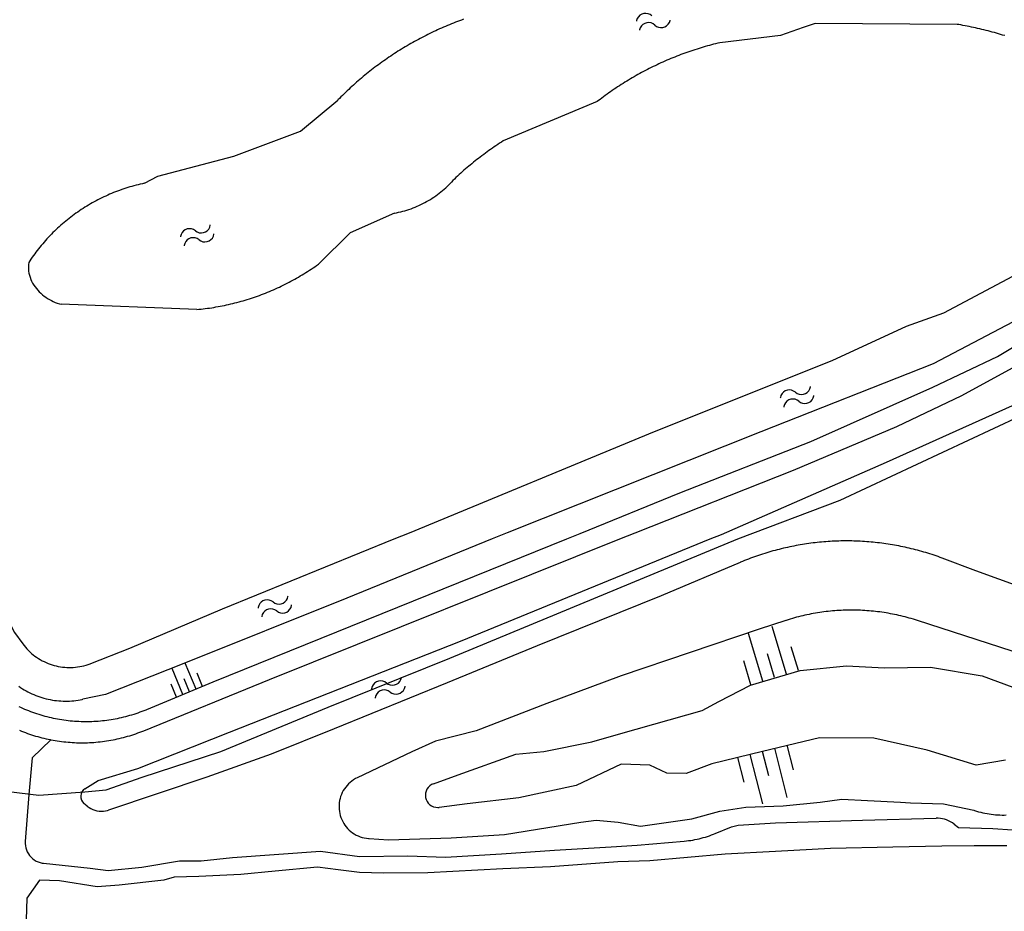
# Model space of a CAD drawing. Extents: x 123992 to 125854, y 449108 to 451911.
# Tile 62 of 175: x 124807 to 124898, y 450465 to 450548. Entities that reach past the tile are written whole.
import ezdxf

# ---------------------------------------------------------------- set-up
doc = ezdxf.new("R2010")
doc.units = 0
for name, color, linetype in [('DEFAULT_21', 8, 'CONTINUOUS'), ('DEFAULT_48', 141, 'CONTINUOUS'), ('DEFAULT_79', 9, 'CONTINUOUS'), ('DEFAULT_99', 9, 'CONTINUOUS'), ('S04_TALUD', 9, 'CONTINUOUS'), ('S05_WATER', 141, 'CONTINUOUS')]:
    doc.layers.add(name, color=color, linetype=linetype)

msp = doc.modelspace()

# ---------------------------------------------------------------- linework, layer by layer
at = {"layer": 'DEFAULT_21'}
for points in [[(124873.31, 450500), (124882.822, 450503.603), (124899.515, 450511.417), (124910.38, 450517.657), (124920.888, 450523.836), (124941.436, 450534.763), (124966.681, 450546.901), (124980.823, 450552.738), (124989.373, 450557.48), (125000, 450563.26)], [(124873.31, 450500), (124882.822, 450503.603), (124899.515, 450511.417), (124910.38, 450517.657), (124920.888, 450523.836), (124941.436, 450534.763), (124966.681, 450546.901), (124980.823, 450552.738), (124989.373, 450557.48), (125000, 450563.26)], [(124788.404, 450500), (124795.766, 450486.355), (124797.814, 450477.472), (124808.346, 450476.172), (124812.634, 450476.509), (124814.599, 450476.678), (124817.937, 450477.853), (124825.269, 450480.259), (124835.227, 450484.38), (124846.556, 450488.911), (124873.31, 450500)], [(124788.404, 450500), (124795.766, 450486.355), (124797.814, 450477.472), (124808.346, 450476.172), (124812.634, 450476.509), (124814.599, 450476.678), (124817.937, 450477.853), (124825.269, 450480.259), (124835.227, 450484.38), (124846.556, 450488.911), (124873.31, 450500)]]:
    msp.add_lwpolyline(points, dxfattribs=at)
at = {"layer": 'DEFAULT_48'}
for points in [[(124847.821, 450548.305), (124847.633, 450548.237), (124847.445, 450548.167), (124847.258, 450548.097), (124847.071, 450548.025), (124846.885, 450547.952), (124846.7, 450547.878), (124846.514, 450547.802), (124846.33, 450547.726), (124846.145, 450547.648), (124845.962, 450547.569), (124845.778, 450547.489), (124845.596, 450547.407), (124845.413, 450547.325), (124845.232, 450547.241), (124845.051, 450547.156), (124844.87, 450547.07), (124844.69, 450546.983), (124844.511, 450546.894), (124844.332, 450546.805), (124844.154, 450546.714), (124843.976, 450546.622), (124843.799, 450546.529), (124843.623, 450546.435), (124843.447, 450546.34), (124843.271, 450546.243), (124843.097, 450546.146), (124842.923, 450546.047), (124842.75, 450545.947), (124842.577, 450545.846), (124842.405, 450545.744), (124842.234, 450545.641), (124842.063, 450545.537), (124841.893, 450545.432), (124841.724, 450545.325), (124841.555, 450545.218), (124841.387, 450545.109), (124841.22, 450544.999), (124841.053, 450544.888), (124840.888, 450544.776), (124840.723, 450544.663), (124840.558, 450544.549), (124840.395, 450544.434), (124840.232, 450544.318), (124840.07, 450544.201), (124839.909, 450544.083), (124839.748, 450543.963), (124839.588, 450543.843), (124839.429, 450543.722), (124839.271, 450543.599), (124839.114, 450543.476), (124838.957, 450543.352), (124838.801, 450543.226), (124838.646, 450543.1), (124838.492, 450542.972), (124838.339, 450542.844), (124838.187, 450542.714), (124838.035, 450542.584), (124837.884, 450542.453), (124837.734, 450542.32), (124837.585, 450542.187), (124837.437, 450542.053), (124837.29, 450541.917), (124837.143, 450541.781), (124836.998, 450541.644), (124836.853, 450541.506), (124836.709, 450541.367), (124836.566, 450541.227), (124836.424, 450541.086), (124836.283, 450540.944), (124836.143, 450540.802), (124836.121, 450540.779)], [(124893.697, 450547.833), (124880.49, 450547.918), (124879.369, 450547.541), (124877.259, 450546.785), (124871.637, 450546.127)], [(124898.107, 450546.784), (124897.916, 450546.842), (124897.724, 450546.9), (124897.533, 450546.957), (124897.34, 450547.012), (124897.148, 450547.066), (124896.955, 450547.119), (124896.762, 450547.171), (124896.569, 450547.222), (124896.375, 450547.272), (124896.181, 450547.32), (124895.986, 450547.368), (124895.792, 450547.414), (124895.597, 450547.459), (124895.402, 450547.502), (124895.206, 450547.545), (124895.011, 450547.586), (124894.815, 450547.627), (124894.619, 450547.666), (124894.422, 450547.704), (124894.226, 450547.74), (124894.029, 450547.776), (124893.832, 450547.81), (124893.697, 450547.833)], [(124871.637, 450546.127), (124871.443, 450546.08), (124871.248, 450546.032), (124871.055, 450545.982), (124870.861, 450545.932), (124870.668, 450545.879), (124870.475, 450545.826), (124870.283, 450545.771), (124870.091, 450545.715), (124869.899, 450545.658), (124869.708, 450545.6), (124869.517, 450545.54), (124869.327, 450545.479), (124869.137, 450545.416), (124868.947, 450545.352), (124868.758, 450545.287), (124868.569, 450545.221), (124868.381, 450545.154), (124868.193, 450545.085), (124868.006, 450545.015), (124867.819, 450544.944), (124867.633, 450544.871), (124867.447, 450544.797), (124867.262, 450544.722), (124867.077, 450544.646), (124866.892, 450544.568), (124866.709, 450544.49), (124866.525, 450544.41), (124866.342, 450544.328), (124866.16, 450544.246), (124865.979, 450544.162), (124865.798, 450544.077), (124865.617, 450543.991), (124865.437, 450543.904), (124865.258, 450543.815), (124865.079, 450543.725), (124864.901, 450543.634), (124864.723, 450543.542), (124864.547, 450543.449), (124864.37, 450543.354), (124864.195, 450543.259), (124864.02, 450543.162), (124863.846, 450543.064), (124863.672, 450542.964), (124863.499, 450542.864), (124863.327, 450542.762), (124863.155, 450542.66), (124862.984, 450542.556), (124862.814, 450542.451), (124862.644, 450542.345), (124862.476, 450542.237), (124862.308, 450542.129), (124862.14, 450542.019), (124861.974, 450541.908), (124861.808, 450541.797), (124861.643, 450541.684), (124861.479, 450541.57), (124861.315, 450541.455), (124861.152, 450541.338), (124860.99, 450541.221), (124860.829, 450541.103), (124860.669, 450540.983), (124860.509, 450540.862), (124860.35, 450540.741), (124860.236, 450540.652)], [(124818.164, 450533.06), (124819.396, 450533.736), (124826.476, 450535.569), (124832.678, 450537.896), (124836.121, 450540.779)], [(124860.236, 450540.652), (124851.499, 450536.992)], [(124851.499, 450536.992), (124851.331, 450536.883), (124851.164, 450536.774), (124850.997, 450536.663), (124850.832, 450536.551), (124850.666, 450536.438), (124850.502, 450536.324), (124850.338, 450536.21), (124850.175, 450536.094), (124850.013, 450535.977), (124849.851, 450535.859), (124849.69, 450535.741), (124849.53, 450535.621), (124849.37, 450535.5), (124849.211, 450535.379), (124849.053, 450535.256), (124848.896, 450535.133), (124848.74, 450535.008), (124848.584, 450534.883), (124848.429, 450534.756), (124848.307, 450534.656)], [(124848.307, 450534.656), (124848.154, 450534.528), (124848.001, 450534.398), (124847.85, 450534.267), (124847.701, 450534.134), (124847.552, 450534), (124847.405, 450533.865), (124847.259, 450533.728), (124847.115, 450533.59), (124846.971, 450533.45), (124846.83, 450533.309), (124846.689, 450533.167), (124846.55, 450533.023), (124846.489, 450532.959)], [(124818.164, 450533.06), (124817.969, 450533.018), (124817.774, 450532.973), (124817.579, 450532.927), (124817.385, 450532.877), (124817.192, 450532.826), (124816.999, 450532.773), (124816.807, 450532.717), (124816.616, 450532.659), (124816.425, 450532.598), (124816.235, 450532.536), (124816.046, 450532.471), (124815.858, 450532.404), (124815.67, 450532.334), (124815.483, 450532.263), (124815.297, 450532.189), (124815.112, 450532.113), (124814.928, 450532.035), (124814.745, 450531.955), (124814.562, 450531.873), (124814.381, 450531.788), (124814.201, 450531.702), (124814.022, 450531.613), (124813.843, 450531.522), (124813.666, 450531.429), (124813.49, 450531.334), (124813.315, 450531.237), (124813.142, 450531.138), (124812.969, 450531.037), (124812.798, 450530.934), (124812.628, 450530.829), (124812.459, 450530.722), (124812.291, 450530.613), (124812.125, 450530.502), (124811.96, 450530.389), (124811.796, 450530.274), (124811.634, 450530.157), (124811.473, 450530.038), (124811.314, 450529.917), (124811.156, 450529.795), (124810.999, 450529.67), (124810.844, 450529.544), (124810.69, 450529.416), (124810.538, 450529.286), (124810.387, 450529.155), (124810.238, 450529.021), (124810.091, 450528.886), (124809.945, 450528.749), (124809.801, 450528.611), (124809.658, 450528.471), (124809.517, 450528.329), (124809.378, 450528.185), (124809.24, 450528.04), (124809.105, 450527.893), (124808.97, 450527.745), (124808.838, 450527.595), (124808.708, 450527.443), (124808.579, 450527.29), (124808.452, 450527.136), (124808.327, 450526.98), (124808.203, 450526.822), (124808.082, 450526.663), (124807.962, 450526.503), (124807.845, 450526.341), (124807.729, 450526.178), (124807.615, 450526.014), (124807.503, 450525.848), (124807.406, 450525.701)], [(124841.391, 450530.286), (124841.588, 450530.323), (124841.783, 450530.365), (124841.978, 450530.41), (124842.172, 450530.459), (124842.364, 450530.513), (124842.556, 450530.571), (124842.746, 450530.632), (124842.935, 450530.698), (124843.123, 450530.767), (124843.309, 450530.84), (124843.493, 450530.918), (124843.676, 450530.999), (124843.857, 450531.084), (124844.036, 450531.172), (124844.214, 450531.265), (124844.389, 450531.361), (124844.562, 450531.461), (124844.734, 450531.564), (124844.903, 450531.671), (124845.069, 450531.782), (124845.234, 450531.896), (124845.396, 450532.013), (124845.555, 450532.134), (124845.712, 450532.258), (124845.866, 450532.385), (124846.018, 450532.515), (124846.167, 450532.649), (124846.313, 450532.786), (124846.456, 450532.926), (124846.489, 450532.959)], [(124841.391, 450530.286), (124837.28, 450528.454), (124834.36, 450525.56)], [(124841.382, 450500), (124842.786, 450500.571), (124865.564, 450509.984), (124882.067, 450516.589), (124888.98, 450519.782), (124892.448, 450521.027), (124904.296, 450527.31)], [(124807.406, 450525.701), (124807.384, 450525.502), (124807.375, 450525.303), (124807.379, 450525.103), (124807.397, 450524.903), (124807.428, 450524.706), (124807.472, 450524.511), (124807.529, 450524.319), (124807.598, 450524.132), (124807.68, 450523.949), (124807.774, 450523.773), (124807.879, 450523.603), (124807.883, 450523.597)], [(124823.022, 450521.326), (124823.221, 450521.345), (124823.42, 450521.366), (124823.619, 450521.389), (124823.817, 450521.414), (124824.015, 450521.44), (124824.213, 450521.468), (124824.411, 450521.498), (124824.609, 450521.529), (124824.806, 450521.562), (124825.003, 450521.597), (124825.2, 450521.633), (124825.396, 450521.671), (124825.592, 450521.711), (124825.788, 450521.753), (124825.983, 450521.796), (124826.178, 450521.841), (124826.372, 450521.888), (124826.566, 450521.936), (124826.76, 450521.986), (124826.953, 450522.038), (124827.146, 450522.091), (124827.338, 450522.146), (124827.53, 450522.203), (124827.721, 450522.261), (124827.912, 450522.321), (124828.102, 450522.383), (124828.292, 450522.446), (124828.481, 450522.511), (124828.67, 450522.577), (124828.858, 450522.645), (124829.045, 450522.715), (124829.232, 450522.787), (124829.418, 450522.86), (124829.604, 450522.934), (124829.789, 450523.01), (124829.973, 450523.088), (124830.157, 450523.168), (124830.339, 450523.249), (124830.522, 450523.331), (124830.703, 450523.415), (124830.884, 450523.501), (124831.064, 450523.588), (124831.243, 450523.677), (124831.421, 450523.768), (124831.599, 450523.859), (124831.776, 450523.953), (124831.952, 450524.048), (124832.127, 450524.144), (124832.301, 450524.242), (124832.475, 450524.342), (124832.647, 450524.443), (124832.819, 450524.545), (124832.99, 450524.649), (124833.16, 450524.755), (124833.329, 450524.862), (124833.497, 450524.97), (124833.664, 450525.08), (124833.83, 450525.191), (124833.996, 450525.304), (124834.16, 450525.418), (124834.323, 450525.534), (124834.36, 450525.56)], [(124906.111, 450524.189), (124904.11, 450522.919), (124903.69, 450522.915), (124903.268, 450523.232), (124902.501, 450524.065), (124901.765, 450523.659), (124902.111, 450522.863), (124902.095, 450522.423), (124901.819, 450521.881), (124900.725, 450521.153), (124891.466, 450516.284), (124875.441, 450509.963), (124851.862, 450500.563), (124850.478, 450500)], [(124807.883, 450523.597), (124807.998, 450523.433), (124808.121, 450523.276), (124808.251, 450523.123), (124808.387, 450522.978), (124808.531, 450522.838), (124808.681, 450522.706), (124808.836, 450522.58), (124808.998, 450522.462), (124809.165, 450522.352), (124809.336, 450522.249), (124809.513, 450522.155), (124809.693, 450522.069), (124809.877, 450521.991), (124810.065, 450521.923), (124810.256, 450521.862), (124810.41, 450521.821)], [(124823.022, 450521.326), (124810.41, 450521.821)], [(124870.743, 450500), (124871.776, 450500.423), (124887.119, 450507.138), (124907.46, 450516.272), (124908.338, 450514.842)], [(124801.523, 450500), (124801.982, 450499.161), (124806.084, 450491.301), (124806.859, 450490.246)], [(124850.478, 450500), (124836.979, 450494.508), (124821.834, 450488.438), (124814.532, 450485.553), (124812.422, 450485.099)], [(124812.632, 450476.784), (124813.857, 450477.542), (124817.538, 450478.654), (124826.06, 450482.056), (124847.528, 450490.514), (124870.743, 450500)], [(124813.173, 450488.423), (124816.798, 450489.845), (124825.422, 450493.507), (124841.382, 450500)], [(124892.298, 450498.219), (124892.11, 450498.288), (124891.922, 450498.356), (124891.733, 450498.422), (124891.544, 450498.486), (124891.354, 450498.549), (124891.164, 450498.611), (124890.973, 450498.671), (124890.782, 450498.729), (124890.59, 450498.786), (124890.398, 450498.842), (124890.206, 450498.896), (124890.013, 450498.949), (124889.819, 450499), (124889.625, 450499.049), (124889.431, 450499.097), (124889.237, 450499.144), (124889.042, 450499.189), (124888.847, 450499.232), (124888.651, 450499.274), (124888.455, 450499.314), (124888.259, 450499.353), (124888.062, 450499.39), (124887.866, 450499.426), (124887.669, 450499.46), (124887.471, 450499.493), (124887.274, 450499.524), (124887.076, 450499.553), (124886.878, 450499.581), (124886.68, 450499.608), (124886.481, 450499.633), (124886.283, 450499.656), (124886.084, 450499.678), (124885.885, 450499.698), (124885.686, 450499.716), (124885.486, 450499.733), (124885.287, 450499.749), (124885.087, 450499.763), (124884.888, 450499.775), (124884.688, 450499.786), (124884.488, 450499.795), (124884.288, 450499.803), (124884.089, 450499.809), (124883.889, 450499.813), (124883.689, 450499.816), (124883.489, 450499.818), (124883.289, 450499.817), (124883.089, 450499.816), (124882.889, 450499.812), (124882.689, 450499.807), (124882.489, 450499.801), (124882.289, 450499.793), (124882.089, 450499.783), (124881.89, 450499.772), (124881.69, 450499.759), (124881.49, 450499.745), (124881.291, 450499.729), (124881.092, 450499.712), (124880.893, 450499.693), (124880.694, 450499.672), (124880.495, 450499.65), (124880.296, 450499.626), (124880.098, 450499.601), (124879.9, 450499.574), (124879.702, 450499.546), (124879.504, 450499.516), (124879.307, 450499.484), (124879.109, 450499.451), (124878.912, 450499.417), (124878.716, 450499.381), (124878.519, 450499.343), (124878.323, 450499.304), (124878.127, 450499.263), (124877.932, 450499.221), (124877.737, 450499.177), (124877.542, 450499.132), (124877.347, 450499.085), (124877.153, 450499.036), (124876.96, 450498.987), (124876.766, 450498.935), (124876.574, 450498.882), (124876.381, 450498.828), (124876.189, 450498.772), (124875.998, 450498.714), (124875.806, 450498.655), (124875.616, 450498.595), (124875.426, 450498.533), (124875.236, 450498.469), (124875.047, 450498.404), (124874.858, 450498.338), (124874.67, 450498.27), (124874.483, 450498.201), (124874.295, 450498.13), (124874.109, 450498.058), (124873.923, 450497.984), (124873.738, 450497.909), (124873.553, 450497.832), (124873.52, 450497.818)], [(124903.992, 450493.946), (124895.442, 450497.048), (124892.298, 450498.219)], [(124873.52, 450497.818), (124866.169, 450494.719), (124854.665, 450490.062), (124846.302, 450486.64), (124835.798, 450482.361), (124829.955, 450480.012), (124823.973, 450477.864), (124814.816, 450474.801)], [(124806.859, 450490.246), (124806.981, 450490.087), (124807.108, 450489.933), (124807.241, 450489.784), (124807.379, 450489.639), (124807.523, 450489.5), (124807.672, 450489.366), (124807.825, 450489.238), (124807.984, 450489.116), (124808.146, 450489), (124808.313, 450488.889), (124808.484, 450488.785), (124808.658, 450488.688), (124808.836, 450488.597), (124809.018, 450488.512), (124809.202, 450488.435), (124809.389, 450488.364), (124809.579, 450488.3), (124809.771, 450488.244), (124809.964, 450488.194), (124810.16, 450488.152), (124810.357, 450488.117), (124810.555, 450488.089), (124810.754, 450488.069), (124810.953, 450488.056), (124811.153, 450488.05), (124811.353, 450488.052), (124811.553, 450488.062), (124811.752, 450488.078), (124811.951, 450488.102), (124812.148, 450488.134), (124812.344, 450488.172), (124812.539, 450488.218), (124812.732, 450488.272), (124812.923, 450488.332), (124813.111, 450488.399), (124813.173, 450488.423)], [(124806.485, 450486.304), (124806.65, 450486.191), (124806.818, 450486.083), (124806.989, 450485.979), (124807.163, 450485.879), (124807.339, 450485.785), (124807.517, 450485.695), (124807.698, 450485.609), (124807.881, 450485.529), (124808.067, 450485.453), (124808.254, 450485.382), (124808.443, 450485.317), (124808.633, 450485.256), (124808.825, 450485.2), (124809.019, 450485.15), (124809.214, 450485.105), (124809.409, 450485.064), (124809.606, 450485.029), (124809.804, 450485), (124810.003, 450484.975), (124810.202, 450484.956), (124810.401, 450484.942), (124810.601, 450484.933), (124810.801, 450484.93), (124811.001, 450484.931), (124811.201, 450484.939), (124811.4, 450484.951), (124811.6, 450484.969), (124811.798, 450484.992), (124811.996, 450485.02), (124812.193, 450485.053), (124812.39, 450485.092), (124812.422, 450485.099)], [(124812.632, 450476.784), (124812.476, 450476.659), (124812.354, 450476.501), (124812.273, 450476.319), (124812.238, 450476.123), (124812.249, 450475.924), (124812.308, 450475.733), (124812.41, 450475.561), (124812.54, 450475.427)], [(124812.855, 450475.166), (124812.54, 450475.427)], [(124812.855, 450475.166), (124813.015, 450475.046), (124813.186, 450474.943), (124813.366, 450474.856), (124813.554, 450474.788), (124813.748, 450474.738), (124813.945, 450474.707), (124814.145, 450474.695), (124814.345, 450474.703), (124814.543, 450474.73), (124814.737, 450474.776), (124814.816, 450474.801)]]:
    msp.add_lwpolyline(points, dxfattribs=at)
at = {"layer": 'DEFAULT_79'}
for points in [[(124890.005, 450492.42), (124889.814, 450492.481), (124889.623, 450492.539), (124889.431, 450492.596), (124889.239, 450492.651), (124889.046, 450492.704), (124888.853, 450492.754), (124888.659, 450492.803), (124888.464, 450492.85), (124888.27, 450492.895), (124888.074, 450492.939), (124887.879, 450492.98), (124887.682, 450493.019), (124887.486, 450493.056), (124887.289, 450493.091), (124887.092, 450493.124), (124886.894, 450493.156), (124886.696, 450493.185), (124886.498, 450493.212), (124886.3, 450493.238), (124886.101, 450493.261), (124885.902, 450493.282), (124885.703, 450493.301), (124885.504, 450493.319), (124885.305, 450493.334), (124885.105, 450493.347), (124884.905, 450493.359), (124884.706, 450493.368), (124884.506, 450493.375), (124884.306, 450493.38), (124884.106, 450493.384), (124883.906, 450493.385), (124883.706, 450493.384), (124883.506, 450493.381), (124883.306, 450493.377), (124883.106, 450493.37), (124882.906, 450493.361), (124882.707, 450493.35), (124882.507, 450493.338), (124882.308, 450493.323), (124882.108, 450493.306), (124881.909, 450493.287), (124881.71, 450493.266), (124881.512, 450493.244), (124881.313, 450493.219), (124881.115, 450493.192), (124880.917, 450493.163), (124880.719, 450493.132), (124880.522, 450493.1), (124880.325, 450493.065), (124880.128, 450493.028), (124879.932, 450492.99), (124879.736, 450492.949), (124879.541, 450492.906), (124879.346, 450492.862), (124879.151, 450492.815), (124878.957, 450492.767), (124878.764, 450492.716), (124878.571, 450492.664), (124878.378, 450492.61), (124878.186, 450492.553), (124877.995, 450492.495), (124877.804, 450492.435), (124877.76, 450492.421)], [(124877.76, 450492.421), (124875.3, 450491.627), (124862.477, 450487.272), (124855.554, 450484.706), (124848.992, 450482.179), (124845.212, 450481.207), (124843.01, 450480.211), (124837.947, 450477.813)], [(124905.412, 450487.443), (124890.005, 450492.42)], [(124845.023, 450477.249), (124847.305, 450478.065), (124852.687, 450479.996), (124855.267, 450480.231), (124859.747, 450481.143), (124862.427, 450481.917), (124870.007, 450484.043), (124871.549, 450484.879), (124874.49, 450486.413), (124879.111, 450487.784), (124883.41, 450488.196), (124886.949, 450488.03), (124891.208, 450488.083), (124896.003, 450487.276), (124898.861, 450486.212)], [(124898.169, 450479.44), (124895.469, 450478.986), (124890.914, 450480.371), (124885.937, 450481.478), (124880.899, 450481.527), (124875.599, 450480.257), (124870.878, 450479.106), (124868.497, 450478.211), (124866.718, 450478.234), (124865.12, 450478.975), (124862.481, 450479.08), (124858.299, 450477.088), (124852.959, 450475.938), (124848.16, 450475.367), (124845.54, 450475.053)], [(124837.947, 450477.813), (124837.769, 450477.721), (124837.598, 450477.618), (124837.434, 450477.503), (124837.278, 450477.378), (124837.131, 450477.242), (124836.994, 450477.097), (124836.866, 450476.943), (124836.749, 450476.781), (124836.644, 450476.611), (124836.549, 450476.435), (124836.467, 450476.253), (124836.398, 450476.065), (124836.341, 450475.874), (124836.297, 450475.678), (124836.266, 450475.481), (124836.249, 450475.282), (124836.245, 450475.082), (124836.254, 450474.882), (124836.277, 450474.683), (124836.313, 450474.487), (124836.362, 450474.293), (124836.424, 450474.103), (124836.499, 450473.917), (124836.586, 450473.737), (124836.685, 450473.563), (124836.795, 450473.397), (124836.916, 450473.238), (124837.048, 450473.087), (124837.189, 450472.946), (124837.34, 450472.814), (124837.499, 450472.693), (124837.666, 450472.583), (124837.84, 450472.484), (124838.02, 450472.397), (124838.205, 450472.323), (124838.396, 450472.261), (124838.589, 450472.212), (124838.786, 450472.176), (124838.985, 450472.153), (124839.047, 450472.149)], [(124845.023, 450477.249), (124844.842, 450477.166), (124844.678, 450477.051), (124844.536, 450476.911), (124844.421, 450476.747), (124844.337, 450476.566), (124844.286, 450476.373), (124844.27, 450476.174), (124844.289, 450475.975), (124844.342, 450475.782), (124844.428, 450475.602), (124844.544, 450475.44), (124844.688, 450475.3), (124844.853, 450475.188), (124845.035, 450475.107), (124845.229, 450475.059), (124845.428, 450475.045), (124845.54, 450475.053)], [(124839.047, 450472.149), (124840.837, 450472.042), (124846.655, 450472.212), (124851.614, 450472.544), (124858.713, 450473.671), (124860.133, 450473.848), (124862.192, 450473.686), (124864.25, 450473.302), (124869.03, 450473.994), (124871.65, 450474.709), (124874.05, 450475.084), (124877.529, 450475.199), (124880.948, 450475.533), (124882.988, 450475.809), (124885.346, 450475.685), (124888.425, 450475.541), (124889.364, 450475.479), (124892.423, 450475.394), (124895.242, 450474.79), (124895.306, 450474.768)], [(124895.306, 450474.768), (124895.496, 450474.707), (124895.688, 450474.65), (124895.881, 450474.598), (124896.076, 450474.551), (124896.271, 450474.508), (124896.467, 450474.47), (124896.665, 450474.437), (124896.863, 450474.409), (124897.061, 450474.386), (124897.26, 450474.367), (124897.46, 450474.353), (124897.66, 450474.345), (124897.86, 450474.34), (124898.06, 450474.341), (124898.26, 450474.347)]]:
    msp.add_lwpolyline(points, dxfattribs=at)
at = {"layer": 'DEFAULT_99'}
for points in [[(124857.418, 450500), (124858.642, 450500.495), (124867.928, 450504.286), (124880.107, 450509.057), (124891.444, 450514.122), (124897.439, 450516.967), (124902.693, 450520.105), (124910.829, 450525.404), (124906.721, 450534.261), (124904.568, 450533.325), (124903.653, 450535.356), (124910.147, 450538.364), (124910.792, 450540.167), (124911.332, 450542.809), (124911.471, 450545.367), (124911.353, 450547.743), (124910.84, 450549.437)], [(124862.345, 450500), (124863.779, 450500.576), (124878.488, 450506.387), (124888.073, 450510.459), (124894.129, 450513.325), (124901.574, 450517.379), (124908.858, 450521.613), (124911.663, 450523.413), (124913.979, 450518.738), (124915.162, 450515.83), (124916.104, 450512.941), (124916.726, 450510.109), (124917.451, 450506.959), (124917.648, 450504.763), (124917.44, 450503.143), (124917.33, 450501.924), (124917.142, 450500.484), (124916.983, 450500)], [(124818.092, 450482.174), (124829.788, 450486.926), (124862.345, 450500)], [(124818.398, 450484.163), (124824.55, 450486.716), (124857.418, 450500)], [(124806.474, 450484.437), (124806.656, 450484.353), (124806.839, 450484.271), (124807.022, 450484.192), (124807.207, 450484.116), (124807.393, 450484.042), (124807.58, 450483.971), (124807.768, 450483.902), (124807.956, 450483.836), (124808.146, 450483.772), (124808.336, 450483.711), (124808.528, 450483.652), (124808.72, 450483.596), (124808.912, 450483.543), (124809.106, 450483.492), (124809.3, 450483.444), (124809.495, 450483.399), (124809.69, 450483.356), (124809.886, 450483.316), (124810.082, 450483.278), (124810.279, 450483.243), (124810.477, 450483.211), (124810.675, 450483.182), (124810.873, 450483.155), (124811.071, 450483.131), (124811.27, 450483.11), (124811.469, 450483.091), (124811.669, 450483.075), (124811.868, 450483.062), (124812.068, 450483.051), (124812.268, 450483.043), (124812.468, 450483.038), (124812.668, 450483.036), (124812.868, 450483.036), (124813.068, 450483.039), (124813.268, 450483.045), (124813.467, 450483.053), (124813.667, 450483.065), (124813.867, 450483.078), (124814.066, 450483.095), (124814.265, 450483.114), (124814.464, 450483.136), (124814.662, 450483.161), (124814.86, 450483.188), (124815.058, 450483.218), (124815.255, 450483.251), (124815.452, 450483.286), (124815.649, 450483.325), (124815.844, 450483.365), (124816.04, 450483.409), (124816.234, 450483.455), (124816.428, 450483.503), (124816.622, 450483.555), (124816.814, 450483.609), (124817.006, 450483.665), (124817.197, 450483.724), (124817.387, 450483.786), (124817.577, 450483.85), (124817.765, 450483.917), (124817.953, 450483.986), (124818.139, 450484.058), (124818.325, 450484.133), (124818.398, 450484.163)], [(124806.542, 450482.22), (124806.728, 450482.145), (124806.914, 450482.072), (124807.101, 450482.001), (124807.289, 450481.933), (124807.478, 450481.867), (124807.668, 450481.804), (124807.858, 450481.743), (124808.049, 450481.685), (124808.242, 450481.63), (124808.434, 450481.576), (124808.628, 450481.526), (124808.822, 450481.478), (124809.017, 450481.432), (124809.212, 450481.39), (124809.408, 450481.349), (124809.476, 450481.336)], [(124809.476, 450481.336), (124809.673, 450481.299), (124809.87, 450481.265), (124810.067, 450481.233), (124810.265, 450481.204), (124810.463, 450481.178), (124810.662, 450481.154), (124810.861, 450481.132), (124811.06, 450481.114), (124811.259, 450481.098), (124811.459, 450481.084), (124811.658, 450481.074), (124811.858, 450481.065), (124812.058, 450481.06), (124812.258, 450481.057), (124812.458, 450481.057), (124812.658, 450481.059), (124812.858, 450481.064), (124813.058, 450481.072), (124813.258, 450481.082), (124813.457, 450481.095), (124813.657, 450481.111), (124813.856, 450481.129), (124814.055, 450481.15), (124814.253, 450481.173), (124814.452, 450481.199), (124814.65, 450481.228), (124814.847, 450481.259), (124815.044, 450481.293), (124815.241, 450481.33), (124815.437, 450481.369), (124815.633, 450481.41), (124815.828, 450481.454), (124816.022, 450481.501), (124816.216, 450481.55), (124816.409, 450481.602), (124816.602, 450481.657), (124816.793, 450481.714), (124816.984, 450481.773), (124817.174, 450481.835), (124817.364, 450481.9), (124817.552, 450481.966), (124817.74, 450482.036), (124817.926, 450482.108), (124818.092, 450482.174)], [(124809.476, 450481.336), (124807.743, 450479.65), (124807.417, 450476.234), (124807.092, 450471.882)], [(124871.208, 450472.624), (124872.707, 450473.248), (124873.347, 450473.407), (124876.806, 450473.621), (124884.903, 450473.868), (124891.748, 450474.044)], [(124893.411, 450473.493), (124893.249, 450473.61), (124893.078, 450473.714), (124892.9, 450473.805), (124892.716, 450473.882), (124892.526, 450473.944), (124892.331, 450473.992), (124892.134, 450474.024), (124891.935, 450474.042), (124891.748, 450474.044)], [(124893.411, 450473.493), (124893.801, 450473.186), (124896.998, 450473.088), (124898.837, 450472.965), (124902.09, 450472.726)], [(124868.333, 450471.917), (124868.532, 450471.936), (124868.731, 450471.96), (124868.929, 450471.987), (124869.126, 450472.019), (124869.323, 450472.055), (124869.519, 450472.095), (124869.714, 450472.139), (124869.908, 450472.187), (124870.101, 450472.239), (124870.293, 450472.295), (124870.484, 450472.355), (124870.674, 450472.419), (124870.862, 450472.487), (124871.048, 450472.559), (124871.208, 450472.624)], [(124807.092, 450471.882), (124807.088, 450471.682), (124807.105, 450471.483), (124807.143, 450471.287), (124807.201, 450471.095), (124807.279, 450470.911), (124807.376, 450470.737), (124807.491, 450470.573), (124807.622, 450470.423), (124807.769, 450470.287), (124807.929, 450470.167), (124808.101, 450470.065), (124808.283, 450469.982), (124808.472, 450469.918), (124808.667, 450469.874), (124808.787, 450469.858)], [(124808.787, 450469.858), (124813.122, 450469.411), (124814.781, 450469.188), (124817.92, 450469.503), (124821.42, 450470.096), (124823.419, 450470.093), (124826.358, 450470.387), (124834.517, 450470.994), (124838.155, 450470.488), (124842.633, 450470.541), (124846.152, 450470.435), (124851.33, 450470.746), (124856.269, 450471.077), (124861.547, 450471.369), (124863.967, 450471.545), (124868.333, 450471.917)], [(124898.314, 450471.488), (124895.275, 450471.473), (124892.276, 450471.458), (124887.698, 450471.365), (124881.92, 450471.236), (124876.821, 450470.964), (124872.123, 450470.712), (124865.144, 450470.084), (124862.164, 450469.989), (124855.906, 450469.54), (124851.467, 450469.347), (124844.509, 450468.979), (124840.391, 450468.926), (124838.152, 450468.99), (124836.173, 450469.253), (124834.255, 450469.496), (124830.315, 450469.123), (124827.116, 450468.808), (124823.217, 450468.615), (124820.918, 450468.579), (124819.958, 450468.301), (124815.819, 450467.808), (124813.778, 450467.652), (124810.281, 450468.236), (124808.421, 450468.3), (124807.219, 450466.624), (124806.815, 450453.576)]]:
    msp.add_lwpolyline(points, dxfattribs=at)
at = {"layer": 'S04_TALUD'}
for p, q in [((124876.478, 450491.897), (124877.806, 450487.474)), ((124874.266, 450491.233), (124875.594, 450486.81)), ((124878.248, 450490.017), (124878.912, 450487.806)), ((124876.036, 450489.354), (124876.7, 450487.142)), ((124821.915, 450488.501), (124822.926, 450486.078)), ((124873.825, 450488.69), (124874.488, 450486.478)), ((124820.703, 450487.995), (124821.714, 450485.572)), ((124823.026, 450487.542), (124823.532, 450486.33)), ((124820.603, 450486.531), (124821.108, 450485.32)), ((124821.815, 450487.037), (124822.32, 450485.825)), ((124878.469, 450478.553), (124877.886, 450480.84)), ((124875.621, 450475.391), (124874.455, 450479.966)), ((124876.182, 450477.97), (124875.599, 450480.257)), ((124877.908, 450475.974), (124876.743, 450480.548)), ((124873.895, 450477.387), (124873.312, 450479.674))]:
    msp.add_line(p, q, dxfattribs=at)
at = {"layer": 'S05_WATER'}
for points in [[(124865.307, 450548.616), (124865.147, 450548.735), (124864.964, 450548.814), (124864.767, 450548.848), (124864.568, 450548.835), (124864.377, 450548.777), (124864.206, 450548.675), (124864.062, 450548.536), (124863.955, 450548.367), (124863.891, 450548.179), (124863.884, 450548.142)], [(124865.591, 450547.762), (124865.431, 450547.881), (124865.248, 450547.96), (124865.051, 450547.994), (124864.852, 450547.982), (124864.662, 450547.923), (124864.49, 450547.821), (124864.347, 450547.682), (124864.24, 450547.514), (124864.175, 450547.325), (124864.168, 450547.288)], [(124865.591, 450547.762), (124865.751, 450547.643), (124865.934, 450547.564), (124866.131, 450547.53), (124866.33, 450547.543), (124866.521, 450547.601), (124866.692, 450547.703), (124866.836, 450547.842), (124866.943, 450548.011), (124867.007, 450548.199), (124867.014, 450548.236)], [(124822.896, 450528.642), (124822.729, 450528.75), (124822.541, 450528.817), (124822.342, 450528.838), (124822.145, 450528.812), (124821.958, 450528.741), (124821.793, 450528.629), (124821.66, 450528.481), (124821.564, 450528.306), (124821.512, 450528.113), (124821.507, 450528.076)], [(124822.896, 450528.642), (124823.064, 450528.533), (124823.252, 450528.466), (124823.45, 450528.445), (124823.648, 450528.471), (124823.834, 450528.542), (124823.999, 450528.655), (124824.133, 450528.803), (124824.228, 450528.978), (124824.281, 450529.171), (124824.285, 450529.208)], [(124823.236, 450527.808), (124823.403, 450527.7), (124823.591, 450527.633), (124823.79, 450527.612), (124823.987, 450527.638), (124824.174, 450527.709), (124824.339, 450527.821), (124824.472, 450527.969), (124824.568, 450528.144), (124824.62, 450528.337), (124824.625, 450528.374)], [(124823.236, 450527.808), (124823.068, 450527.917), (124822.88, 450527.984), (124822.682, 450528.005), (124822.484, 450527.979), (124822.298, 450527.908), (124822.133, 450527.795), (124821.999, 450527.647), (124821.904, 450527.472), (124821.851, 450527.279), (124821.847, 450527.242)], [(124878.659, 450513.64), (124878.494, 450513.753), (124878.307, 450513.824), (124878.109, 450513.849), (124877.911, 450513.828), (124877.723, 450513.761), (124877.556, 450513.652), (124877.419, 450513.507), (124877.319, 450513.334), (124877.263, 450513.143), (124877.257, 450513.106)], [(124878.659, 450513.64), (124878.823, 450513.528), (124879.01, 450513.457), (124879.208, 450513.431), (124879.406, 450513.453), (124879.594, 450513.52), (124879.761, 450513.629), (124879.899, 450513.774), (124879.998, 450513.947), (124880.055, 450514.138), (124880.06, 450514.175)], [(124878.979, 450512.8), (124878.815, 450512.912), (124878.628, 450512.983), (124878.43, 450513.009), (124878.232, 450512.987), (124878.044, 450512.92), (124877.877, 450512.811), (124877.739, 450512.666), (124877.64, 450512.493), (124877.583, 450512.302), (124877.578, 450512.265)], [(124878.979, 450512.8), (124879.144, 450512.687), (124879.331, 450512.616), (124879.529, 450512.591), (124879.727, 450512.612), (124879.915, 450512.679), (124880.082, 450512.788), (124880.219, 450512.933), (124880.319, 450513.106), (124880.375, 450513.297), (124880.381, 450513.334)], [(124830.115, 450494.143), (124830.282, 450494.034), (124830.47, 450493.967), (124830.668, 450493.945), (124830.866, 450493.97), (124831.052, 450494.04), (124831.218, 450494.152), (124831.352, 450494.3), (124831.448, 450494.474), (124831.501, 450494.667), (124831.506, 450494.704)], [(124830.115, 450494.143), (124829.948, 450494.253), (124829.76, 450494.32), (124829.562, 450494.342), (124829.364, 450494.317), (124829.177, 450494.247), (124829.012, 450494.135), (124828.878, 450493.987), (124828.781, 450493.812), (124828.728, 450493.62), (124828.724, 450493.583)], [(124830.451, 450493.309), (124830.618, 450493.199), (124830.806, 450493.132), (124831.004, 450493.11), (124831.202, 450493.135), (124831.389, 450493.205), (124831.554, 450493.317), (124831.688, 450493.465), (124831.785, 450493.64), (124831.838, 450493.832), (124831.842, 450493.869)], [(124830.451, 450493.309), (124830.284, 450493.418), (124830.096, 450493.485), (124829.898, 450493.507), (124829.7, 450493.482), (124829.514, 450493.412), (124829.348, 450493.3), (124829.214, 450493.152), (124829.118, 450492.978), (124829.065, 450492.785), (124829.06, 450492.748)], [(124840.66, 450486.605), (124840.493, 450486.714), (124840.305, 450486.782), (124840.107, 450486.805), (124839.909, 450486.78), (124839.722, 450486.71), (124839.557, 450486.598), (124839.422, 450486.451), (124839.325, 450486.276), (124839.272, 450486.084), (124839.267, 450486.047)], [(124840.66, 450486.605), (124840.826, 450486.495), (124841.014, 450486.427), (124841.212, 450486.405), (124841.41, 450486.43), (124841.597, 450486.5), (124841.762, 450486.611), (124841.897, 450486.759), (124841.994, 450486.933), (124842.047, 450487.125), (124842.052, 450487.162)], [(124840.994, 450485.769), (124841.161, 450485.66), (124841.349, 450485.592), (124841.547, 450485.569), (124841.745, 450485.594), (124841.932, 450485.664), (124842.097, 450485.776), (124842.232, 450485.923), (124842.329, 450486.098), (124842.382, 450486.29), (124842.387, 450486.327)], [(124840.994, 450485.769), (124840.828, 450485.879), (124840.64, 450485.947), (124840.442, 450485.969), (124840.244, 450485.944), (124840.057, 450485.874), (124839.892, 450485.763), (124839.757, 450485.615), (124839.66, 450485.441), (124839.607, 450485.249), (124839.602, 450485.212)]]:
    msp.add_lwpolyline(points, dxfattribs=at)

doc.saveas('drawing.dxf')
